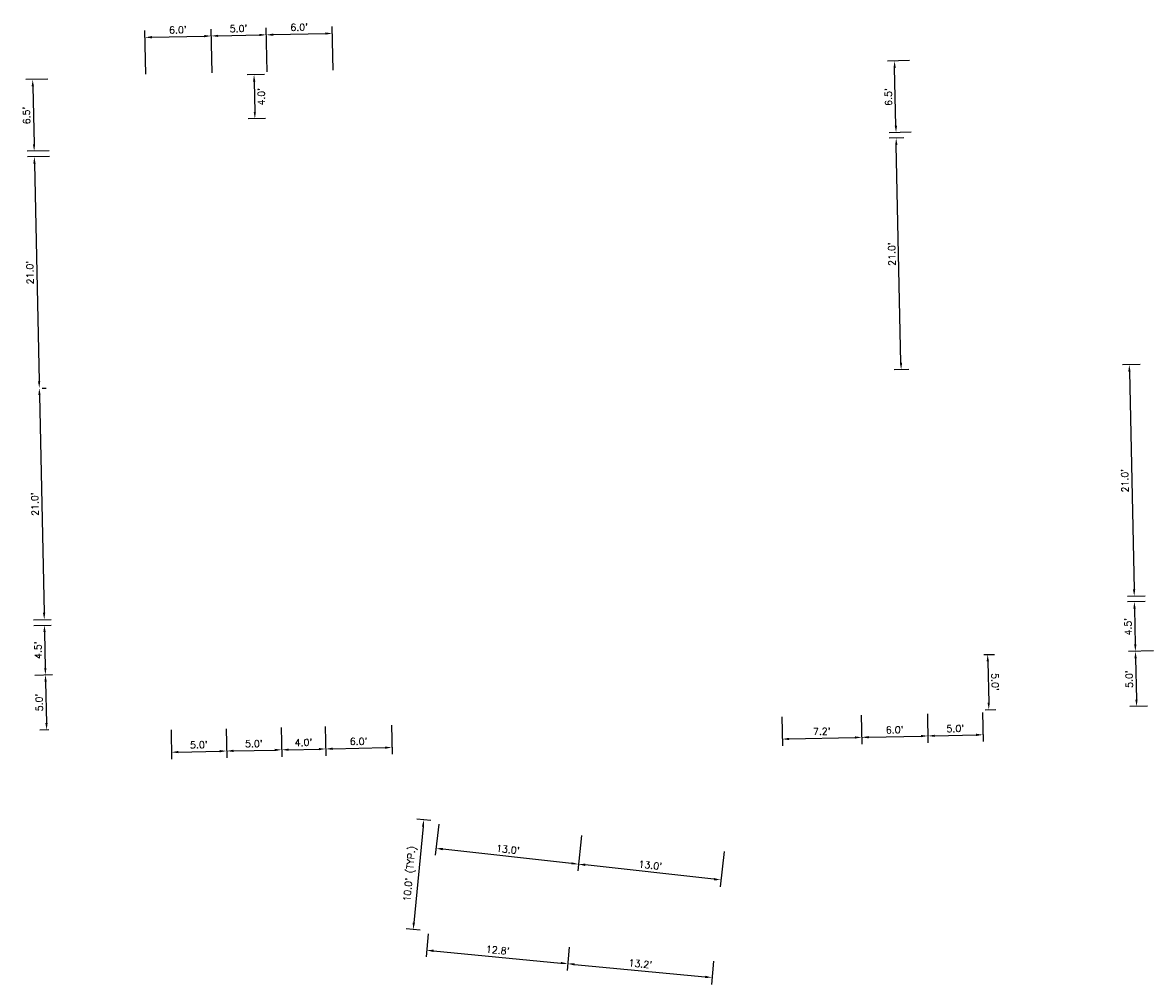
# Model space of a CAD drawing. Extents: x 1490373 to 1513128, y 652534 to 656452.
# Tile 3 of 6: x 1511265 to 1511368, y 652725 to 652812. Entities that reach past the tile are written whole.
import ezdxf

# ---------------------------------------------------------------- set-up
doc = ezdxf.new("R2010")
doc.units = 0
doc.header["$MEASUREMENT"] = 0
doc.header["$PDMODE"] = 34
doc.header["$PDSIZE"] = 0.004
doc.layers.add('P-INTER', color=7, linetype='Continuous')
doc.layers.add('SHEET_TXT', color=7, linetype='Continuous')
doc.styles.get("Standard").update_dxf_attribs({"font": 'simplex.shx'})
doc.dimstyles.new('COEC', dxfattribs={"dimscale": 13.9, "dimtxt": 0.18, "dimasz": 0.18, "dimexe": 0.18, "dimexo": 0.0625, "dimgap": 0.09, "dimtad": 1, "dimzin": 0, "dimdsep": 46, "dimtxsty": 'Standard', "dimcen": 0.09, "dimclrd": 256, "dimclre": 256, "dimclrt": 256, "dimaunit": 1, "dimadec": 4, "dimazin": 0, "dimtfac": 1, "dimtofl": 0, "dimtmove": 0, "dimatfit": 3, "dimfxl": 1, "dimtolj": 1, "dimtzin": 0, "dimlwd": -1, "dimlwe": -1, "dimarcsym": 0})

# ---------------------------------------------------------------- blocks, each defined once
blk = doc.blocks.new('*D360')
at = {"layer": 'Defpoints', "color": 0, "transparency": 16777216}
for p in [(1511301.77, 652729.63), (1511314.57, 652728.4), (1511314.4, 652726.66)]:
    blk.add_point(p, dxfattribs=at)
at = {"layer": 'SHEET_TXT', "transparency": 16777216}
for p, q in [((1511301.75, 652729.38), (1511301.55, 652727.27)), ((1511302.23, 652727.83), (1511313.78, 652726.72)), ((1511314.54, 652728.15), (1511314.34, 652726.04))]:
    blk.add_line(p, q, dxfattribs=at)
for points in [[(1511302.24, 652727.93), (1511302.22, 652727.72), (1511301.61, 652727.89)], [(1511313.79, 652726.83), (1511313.77, 652726.62), (1511314.4, 652726.66)]]:
    blk.add_solid(points, dxfattribs=at)
at = {"layer": 'SHEET_TXT', "transparency": 16777216, "insert": (1511308.06, 652727.89), "char_height": 0.625, "attachment_point": 5, "rotation": 354.5278}
blk.add_mtext("\\A1;12.8'", dxfattribs=at)
blk = doc.blocks.new('*D361')
at = {"layer": 'Defpoints', "color": 0, "transparency": 16777216}
for p in [(1511314.57, 652728.4), (1511327.65, 652727.15), (1511327.49, 652725.41)]:
    blk.add_point(p, dxfattribs=at)
at = {"layer": 'SHEET_TXT', "transparency": 16777216}
for p, q in [((1511314.54, 652728.15), (1511314.34, 652726.04)), ((1511315.02, 652726.6), (1511326.87, 652725.47)), ((1511327.63, 652726.9), (1511327.43, 652724.79))]:
    blk.add_line(p, q, dxfattribs=at)
for points in [[(1511315.03, 652726.71), (1511315.01, 652726.5), (1511314.4, 652726.66)], [(1511326.88, 652725.57), (1511326.86, 652725.36), (1511327.49, 652725.41)]]:
    blk.add_solid(points, dxfattribs=at)
at = {"layer": 'SHEET_TXT', "transparency": 16777216, "insert": (1511321, 652726.65), "char_height": 0.625, "attachment_point": 5, "rotation": 354.5278}
blk.add_mtext("\\A1;13.2'", dxfattribs=at)
blk = doc.blocks.new('*D362')
at = {"layer": 'Defpoints', "color": 0, "transparency": 16777216}
for p in [(1511315.69, 652738.53), (1511328.61, 652737.1), (1511315.37, 652735.69)]:
    blk.add_point(p, dxfattribs=at)
at = {"layer": 'SHEET_TXT', "transparency": 16777216}
for p, q in [((1511315.66, 652738.29), (1511315.31, 652735.07)), ((1511328.58, 652736.85), (1511328.23, 652733.64)), ((1511327.67, 652734.33), (1511316, 652735.62))]:
    blk.add_line(p, q, dxfattribs=at)
for points in [[(1511316.01, 652735.73), (1511315.98, 652735.52), (1511315.37, 652735.69)], [(1511327.68, 652734.43), (1511327.66, 652734.22), (1511328.29, 652734.26)]]:
    blk.add_solid(points, dxfattribs=at)
at = {"layer": 'SHEET_TXT', "transparency": 16777216, "insert": (1511321.9, 652735.59), "char_height": 0.625, "attachment_point": 5, "rotation": 353.6775}
blk.add_mtext("\\A1;13.0'", dxfattribs=at)
blk = doc.blocks.new('*D363')
at = {"layer": 'Defpoints', "color": 0, "transparency": 16777216}
for p in [(1511302.73, 652739.58), (1511315.69, 652738.53), (1511302.46, 652737.12)]:
    blk.add_point(p, dxfattribs=at)
at = {"layer": 'SHEET_TXT', "transparency": 16777216}
for p, q in [((1511302.7, 652739.33), (1511302.39, 652736.5)), ((1511315.66, 652738.29), (1511315.31, 652735.07)), ((1511314.75, 652735.76), (1511303.08, 652737.05))]:
    blk.add_line(p, q, dxfattribs=at)
for points in [[(1511303.09, 652737.16), (1511303.06, 652736.95), (1511302.46, 652737.12)], [(1511314.76, 652735.86), (1511314.74, 652735.66), (1511315.37, 652735.69)]]:
    blk.add_solid(points, dxfattribs=at)
at = {"layer": 'SHEET_TXT', "transparency": 16777216, "insert": (1511308.98, 652737.02), "char_height": 0.625, "attachment_point": 5, "rotation": 353.6775}
blk.add_mtext("\\A1;13.0'", dxfattribs=at)
blk = doc.blocks.new('*D364')
at = {"layer": 'Defpoints', "color": 0, "transparency": 16777216}
for p in [(1511351.91, 652754.69), (1511352.02, 652749.69), (1511352.6, 652749.7)]:
    blk.add_point(p, dxfattribs=at)
at = {"layer": 'SHEET_TXT', "transparency": 16777216}
for p, q in [((1511352.16, 652754.69), (1511353.12, 652754.71)), ((1511352.51, 652754.07), (1511352.59, 652750.33)), ((1511352.27, 652749.69), (1511353.23, 652749.71))]:
    blk.add_line(p, q, dxfattribs=at)
for points in [[(1511352.61, 652754.08), (1511352.4, 652754.07), (1511352.49, 652754.7)], [(1511352.69, 652750.33), (1511352.48, 652750.32), (1511352.6, 652749.7)]]:
    blk.add_solid(points, dxfattribs=at)
at = {"layer": 'SHEET_TXT', "transparency": 16777216, "insert": (1511353.17, 652752.21), "char_height": 0.625, "attachment_point": 5, "rotation": 271.2322}
blk.add_mtext("\\A1;5.0'", dxfattribs=at)
blk = doc.blocks.new('*D394')
at = {"layer": 'Defpoints', "color": 0, "transparency": 16777216}
for p in [(1511302.23, 652739.63), (1511300.39, 652729.76), (1511301.28, 652729.68)]:
    blk.add_point(p, dxfattribs=at)
at = {"layer": 'P-INTER', "transparency": 16777216}
for p, q in [((1511301.98, 652739.65), (1511300.72, 652739.78)), ((1511301.28, 652739.09), (1511300.45, 652730.38)), ((1511301.03, 652729.7), (1511299.76, 652729.82))]:
    blk.add_line(p, q, dxfattribs=at)
for points in [[(1511301.18, 652739.1), (1511301.38, 652739.08), (1511301.34, 652739.72)], [(1511300.34, 652730.39), (1511300.55, 652730.37), (1511300.39, 652729.76)]]:
    blk.add_solid(points, dxfattribs=at)
at = {"layer": 'P-INTER', "transparency": 16777216, "insert": (1511300.14, 652734.81), "char_height": 0.625, "attachment_point": 5, "rotation": 84.5278}
blk.add_mtext("\\A1;10.0' (TYP.)", dxfattribs=at)
blk = doc.blocks.new('*D424')
at = {"layer": 'Defpoints', "color": 0, "transparency": 16777216}
for p in [(1511283.41, 652748.21), (1511288.41, 652748.32), (1511288.46, 652746.06)]:
    blk.add_point(p, dxfattribs=at)
at = {"layer": 'P-INTER', "transparency": 16777216}
for p, q in [((1511283.42, 652747.96), (1511283.47, 652745.32)), ((1511288.41, 652748.07), (1511288.47, 652745.43)), ((1511284.08, 652745.96), (1511287.83, 652746.04))]:
    blk.add_line(p, q, dxfattribs=at)
for points in [[(1511284.08, 652746.07), (1511284.09, 652745.86), (1511283.46, 652745.95)], [(1511287.83, 652746.15), (1511287.83, 652745.94), (1511288.46, 652746.06)]]:
    blk.add_solid(points, dxfattribs=at)
at = {"layer": 'P-INTER', "transparency": 16777216, "insert": (1511285.94, 652746.62), "char_height": 0.625, "attachment_point": 5, "rotation": 1.2322}
blk.add_mtext("\\A1;5.0'", dxfattribs=at)
blk = doc.blocks.new('*D425')
at = {"layer": 'Defpoints', "color": 0, "transparency": 16777216}
for p in [(1511288.41, 652748.32), (1511292.41, 652748.41), (1511292.46, 652746.14)]:
    blk.add_point(p, dxfattribs=at)
at = {"layer": 'P-INTER', "transparency": 16777216}
for p, q in [((1511288.41, 652748.07), (1511288.47, 652745.43)), ((1511292.41, 652748.16), (1511292.47, 652745.52)), ((1511289.08, 652746.07), (1511291.83, 652746.13))]:
    blk.add_line(p, q, dxfattribs=at)
for points in [[(1511289.08, 652746.17), (1511289.08, 652745.97), (1511288.46, 652746.06)], [(1511291.83, 652746.23), (1511291.83, 652746.02), (1511292.46, 652746.14)]]:
    blk.add_solid(points, dxfattribs=at)
at = {"layer": 'P-INTER', "transparency": 16777216, "insert": (1511290.44, 652746.72), "char_height": 0.625, "attachment_point": 5, "rotation": 1.2322}
blk.add_mtext("\\A1;4.0'", dxfattribs=at)
blk = doc.blocks.new('*D426')
at = {"layer": 'Defpoints', "color": 0, "transparency": 16777216}
for p in [(1511347.02, 652749.58), (1511352.02, 652749.69), (1511352.07, 652747.42)]:
    blk.add_point(p, dxfattribs=at)
at = {"layer": 'P-INTER', "transparency": 16777216}
for p, q in [((1511347.03, 652749.33), (1511347.08, 652746.69)), ((1511352.03, 652749.44), (1511352.08, 652746.8)), ((1511347.7, 652747.33), (1511351.45, 652747.41))]:
    blk.add_line(p, q, dxfattribs=at)
for points in [[(1511347.69, 652747.43), (1511347.7, 652747.23), (1511347.07, 652747.32)], [(1511351.44, 652747.52), (1511351.45, 652747.31), (1511352.07, 652747.42)]]:
    blk.add_solid(points, dxfattribs=at)
at = {"layer": 'P-INTER', "transparency": 16777216, "insert": (1511349.56, 652747.99), "char_height": 0.625, "attachment_point": 5, "rotation": 1.2322}
blk.add_mtext("\\A1;5.0'", dxfattribs=at)
blk = doc.blocks.new('*D446')
at = {"layer": 'Defpoints', "color": 0, "transparency": 16777216}
for p in [(1511278.41, 652748.11), (1511283.41, 652748.21), (1511283.46, 652745.95)]:
    blk.add_point(p, dxfattribs=at)
at = {"layer": 'P-INTER', "transparency": 16777216}
for p, q in [((1511278.42, 652747.86), (1511278.47, 652745.22)), ((1511283.42, 652747.96), (1511283.47, 652745.32)), ((1511279.08, 652745.85), (1511282.83, 652745.94))]:
    blk.add_line(p, q, dxfattribs=at)
for points in [[(1511279.08, 652745.96), (1511279.09, 652745.75), (1511278.46, 652745.84)], [(1511282.83, 652746.04), (1511282.84, 652745.83), (1511283.46, 652745.95)]]:
    blk.add_solid(points, dxfattribs=at)
at = {"layer": 'P-INTER', "transparency": 16777216, "insert": (1511280.95, 652746.52), "char_height": 0.625, "attachment_point": 5, "rotation": 1.2322}
blk.add_mtext("\\A1;5.0'", dxfattribs=at)
blk = doc.blocks.new('*D447')
at = {"layer": 'Defpoints', "color": 0, "transparency": 16777216}
for p in [(1511292.41, 652748.41), (1511298.41, 652748.54), (1511298.45, 652746.27)]:
    blk.add_point(p, dxfattribs=at)
at = {"layer": 'P-INTER', "transparency": 16777216}
for p, q in [((1511292.41, 652748.16), (1511292.47, 652745.52)), ((1511298.41, 652748.29), (1511298.47, 652745.65)), ((1511293.08, 652746.16), (1511297.83, 652746.26))]:
    blk.add_line(p, q, dxfattribs=at)
for points in [[(1511293.08, 652746.26), (1511293.08, 652746.05), (1511292.46, 652746.14)], [(1511297.83, 652746.36), (1511297.83, 652746.15), (1511298.45, 652746.27)]]:
    blk.add_solid(points, dxfattribs=at)
at = {"layer": 'P-INTER', "transparency": 16777216, "insert": (1511295.44, 652746.83), "char_height": 0.625, "attachment_point": 5, "rotation": 1.2322}
blk.add_mtext("\\A1;6.0'", dxfattribs=at)
blk = doc.blocks.new('*D448')
at = {"layer": 'Defpoints', "color": 0, "transparency": 16777216}
for p in [(1511341.02, 652749.45), (1511347.02, 652749.58), (1511347.07, 652747.32)]:
    blk.add_point(p, dxfattribs=at)
at = {"layer": 'P-INTER', "transparency": 16777216}
for p, q in [((1511341.03, 652749.2), (1511341.09, 652746.56)), ((1511347.03, 652749.33), (1511347.08, 652746.69)), ((1511341.7, 652747.2), (1511346.45, 652747.3))]:
    blk.add_line(p, q, dxfattribs=at)
for points in [[(1511341.7, 652747.31), (1511341.7, 652747.1), (1511341.07, 652747.19)], [(1511346.44, 652747.41), (1511346.45, 652747.2), (1511347.07, 652747.32)]]:
    blk.add_solid(points, dxfattribs=at)
at = {"layer": 'P-INTER', "transparency": 16777216, "insert": (1511344.06, 652747.87), "char_height": 0.625, "attachment_point": 5, "rotation": 1.2322}
blk.add_mtext("\\A1;6.0'", dxfattribs=at)
blk = doc.blocks.new('*D449')
at = {"layer": 'Defpoints', "color": 0, "transparency": 16777216}
for p in [(1511333.81, 652749.3), (1511341.02, 652749.45), (1511341.07, 652747.19)]:
    blk.add_point(p, dxfattribs=at)
at = {"layer": 'P-INTER', "transparency": 16777216}
for p, q in [((1511333.81, 652749.05), (1511333.87, 652746.41)), ((1511341.03, 652749.2), (1511341.09, 652746.56)), ((1511334.48, 652747.05), (1511340.45, 652747.17))]:
    blk.add_line(p, q, dxfattribs=at)
for points in [[(1511334.48, 652747.15), (1511334.48, 652746.94), (1511333.85, 652747.03)], [(1511340.45, 652747.28), (1511340.45, 652747.07), (1511341.07, 652747.19)]]:
    blk.add_solid(points, dxfattribs=at)
at = {"layer": 'P-INTER', "transparency": 16777216, "insert": (1511337.45, 652747.73), "char_height": 0.625, "attachment_point": 5, "rotation": 1.2322}
blk.add_mtext("\\A1;7.2'", dxfattribs=at)
blk = doc.blocks.new('*D464')
at = {"layer": 'Defpoints', "color": 0, "transparency": 16777216}
for p in [(1511282.06, 652810.8), (1511282.14, 652807.2), (1511276.14, 652807.07)]:
    blk.add_point(p, dxfattribs=at)
at = {"layer": 'P-INTER', "transparency": 16777216}
for p, q in [((1511276.14, 652807.32), (1511276.05, 652811.29)), ((1511282.14, 652807.45), (1511282.05, 652811.42)), ((1511276.69, 652810.68), (1511281.44, 652810.78))]:
    blk.add_line(p, q, dxfattribs=at)
for points in [[(1511276.69, 652810.79), (1511276.69, 652810.58), (1511276.06, 652810.67)], [(1511281.44, 652810.89), (1511281.44, 652810.68), (1511282.06, 652810.8)]]:
    blk.add_solid(points, dxfattribs=at)
at = {"layer": 'P-INTER', "transparency": 16777216, "insert": (1511279.05, 652811.35), "char_height": 0.625, "attachment_point": 5, "rotation": 1.2322}
blk.add_mtext("\\A1;6.0'", dxfattribs=at)
blk = doc.blocks.new('*D465')
at = {"layer": 'Defpoints', "color": 0, "transparency": 16777216}
for p in [(1511287.06, 652810.9), (1511282.14, 652807.2), (1511287.14, 652807.31)]:
    blk.add_point(p, dxfattribs=at)
at = {"layer": 'P-INTER', "transparency": 16777216}
for p, q in [((1511282.14, 652807.45), (1511282.05, 652811.42)), ((1511287.13, 652807.56), (1511287.05, 652811.53)), ((1511282.69, 652810.81), (1511286.44, 652810.89))]:
    blk.add_line(p, q, dxfattribs=at)
for points in [[(1511282.69, 652810.91), (1511282.69, 652810.71), (1511282.06, 652810.8)], [(1511286.44, 652810.99), (1511286.44, 652810.79), (1511287.06, 652810.9)]]:
    blk.add_solid(points, dxfattribs=at)
at = {"layer": 'P-INTER', "transparency": 16777216, "insert": (1511284.55, 652811.47), "char_height": 0.625, "attachment_point": 5, "rotation": 1.2322}
blk.add_mtext("\\A1;5.0'", dxfattribs=at)
blk = doc.blocks.new('*D466')
at = {"layer": 'Defpoints', "color": 0, "transparency": 16777216}
for p in [(1511293.06, 652811.03), (1511287.14, 652807.31), (1511293.14, 652807.44)]:
    blk.add_point(p, dxfattribs=at)
at = {"layer": 'P-INTER', "transparency": 16777216}
for p, q in [((1511287.13, 652807.56), (1511287.05, 652811.53)), ((1511293.13, 652807.69), (1511293.05, 652811.66)), ((1511287.69, 652810.92), (1511292.44, 652811.02))]:
    blk.add_line(p, q, dxfattribs=at)
for points in [[(1511287.69, 652811.02), (1511287.69, 652810.81), (1511287.06, 652810.9)], [(1511292.43, 652811.12), (1511292.44, 652810.92), (1511293.06, 652811.03)]]:
    blk.add_solid(points, dxfattribs=at)
at = {"layer": 'P-INTER', "transparency": 16777216, "insert": (1511290.05, 652811.59), "char_height": 0.625, "attachment_point": 5, "rotation": 1.2322}
blk.add_mtext("\\A1;6.0'", dxfattribs=at)
blk = doc.blocks.new('*D468')
at = {"layer": 'Defpoints', "color": 0, "transparency": 16777216}
for p in [(1511287.14, 652807.31), (1511286.03, 652803.28), (1511287.23, 652803.31)]:
    blk.add_point(p, dxfattribs=at)
at = {"layer": 'P-INTER', "transparency": 16777216}
for p, q in [((1511286.89, 652807.3), (1511285.32, 652807.27)), ((1511285.96, 652806.66), (1511286.02, 652803.91)), ((1511286.98, 652803.3), (1511285.41, 652803.27))]:
    blk.add_line(p, q, dxfattribs=at)
for points in [[(1511286.07, 652806.66), (1511285.86, 652806.65), (1511285.95, 652807.28)], [(1511286.12, 652803.91), (1511285.92, 652803.9), (1511286.03, 652803.28)]]:
    blk.add_solid(points, dxfattribs=at)
at = {"layer": 'P-INTER', "transparency": 16777216, "insert": (1511286.61, 652805.29), "char_height": 0.625, "attachment_point": 5, "rotation": 91.2322}
blk.add_mtext("\\A1;4.0'", dxfattribs=at)

msp = doc.modelspace()

# ---------------------------------------------------------------- linework, layer by layer
at = {"layer": 'P-INTER'}
for p, q in [((1511267.235, 652806.878), (1511265.246, 652806.836)), ((1511265.884, 652806.224), (1511265.997, 652800.975)), ((1511267.375, 652800.38), (1511265.386, 652800.337)), ((1511267.386, 652799.88), (1511265.397, 652799.837)), ((1511266.035, 652799.226), (1511266.46, 652779.48)), ((1511366.327, 652781.003), (1511364.712, 652780.969)), ((1511365.35, 652780.357), (1511365.775, 652760.612)), ((1511266.723, 652778.861), (1511267.098, 652778.869)), ((1511266.723, 652778.861), (1511267.098, 652778.869)), ((1511266.487, 652778.231), (1511266.911, 652758.485)), ((1511366.779, 652760.008), (1511365.163, 652759.973)), ((1511366.79, 652759.508), (1511365.174, 652759.473)), ((1511365.813, 652758.862), (1511365.882, 652755.613)), ((1511265.963, 652757.84), (1511267.55, 652757.874)), ((1511265.973, 652757.34), (1511267.56, 652757.374)), ((1511266.949, 652756.736), (1511267.019, 652753.486)), ((1511367.524, 652755.023), (1511365.271, 652754.975)), ((1511367.524, 652755.023), (1511365.271, 652754.975)), ((1511365.909, 652754.363), (1511365.99, 652750.614)), ((1511266.07, 652752.841), (1511267.657, 652752.875)), ((1511266.07, 652752.841), (1511267.657, 652752.875)), ((1511267.046, 652752.237), (1511267.126, 652748.487)), ((1511366.994, 652750.01), (1511365.379, 652749.976)), ((1511267.348, 652747.867), (1511266.515, 652747.849))]:
    msp.add_line(p, q, dxfattribs=at)
for points in [[(1511265.989, 652806.226), (1511265.78, 652806.222), (1511265.871, 652806.849)], [(1511266.102, 652800.978), (1511265.893, 652800.973), (1511266.011, 652800.35)], [(1511266.139, 652799.228), (1511265.931, 652799.223), (1511266.022, 652799.851)], [(1511365.454, 652780.359), (1511365.246, 652780.355), (1511365.337, 652780.982)], [(1511266.564, 652779.483), (1511266.356, 652779.478), (1511266.473, 652778.855)], [(1511266.591, 652778.233), (1511266.382, 652778.228), (1511266.473, 652778.855)], [(1511365.879, 652760.614), (1511365.671, 652760.609), (1511365.788, 652759.987)], [(1511365.917, 652758.864), (1511365.708, 652758.86), (1511365.799, 652759.487)], [(1511267.015, 652758.487), (1511266.807, 652758.483), (1511266.925, 652757.86)], [(1511267.053, 652756.738), (1511266.845, 652756.733), (1511266.936, 652757.36)], [(1511365.987, 652755.615), (1511365.778, 652755.611), (1511365.896, 652754.988)], [(1511366.013, 652754.365), (1511365.805, 652754.361), (1511365.896, 652754.988)], [(1511267.123, 652753.489), (1511266.915, 652753.484), (1511267.032, 652752.861)], [(1511267.15, 652752.239), (1511266.942, 652752.234), (1511267.032, 652752.861)], [(1511366.094, 652750.616), (1511365.886, 652750.612), (1511366.003, 652749.989)], [(1511267.231, 652748.49), (1511267.022, 652748.485), (1511267.14, 652747.863)]]:
    msp.add_solid(points, dxfattribs=at)
at = {"layer": 'SHEET_TXT'}
for p, q in [((1511345.403, 652808.56), (1511343.418, 652808.517)), ((1511344.169, 652802.657), (1511344.056, 652807.906)), ((1511345.543, 652802.061), (1511343.558, 652802.018)), ((1511344.882, 652801.547), (1511343.568, 652801.519)), ((1511344.631, 652781.162), (1511344.207, 652800.907)), ((1511345.333, 652780.552), (1511344.02, 652780.523))]:
    msp.add_line(p, q, dxfattribs=at)
for points in [[(1511344.16, 652807.908), (1511343.952, 652807.903), (1511344.043, 652808.53)], [(1511344.273, 652802.659), (1511344.065, 652802.655), (1511344.183, 652802.032)], [(1511344.311, 652800.909), (1511344.103, 652800.905), (1511344.193, 652801.532)], [(1511344.736, 652781.164), (1511344.527, 652781.159), (1511344.645, 652780.537)]]:
    msp.add_solid(points, dxfattribs=at)

# ---------------------------------------------------------------- texts
at = {"layer": 'P-INTER', "char_height": 0.625, "attachment_point": 5, "rotation": 91.23222}
for s, insert in [("\\A1;6.5'", (1511265.319, 652803.586)), ("\\A1;21.0'", (1511265.625, 652789.34)), ("\\A1;21.0'", (1511364.941, 652770.471)), ("\\A1;21.0'", (1511266.077, 652768.344)), ("\\A1;4.5'", (1511365.226, 652757.224)), ("\\A1;4.5'", (1511266.362, 652755.098)), ("\\A1;5.0'", (1511365.328, 652752.475)), ("\\A1;5.0'", (1511266.464, 652750.349))]:
    msp.add_mtext(s, dxfattribs=dict(at, insert=insert))
at = {"layer": 'SHEET_TXT', "char_height": 0.625, "attachment_point": 5, "rotation": 91.23222}
for s, insert in [("\\A1;6.5'", (1511343.491, 652805.268)), ("\\A1;21.0'", (1511343.797, 652791.021))]:
    msp.add_mtext(s, dxfattribs=dict(at, insert=insert))

# ---------------------------------------------------------------- dimensions: what is measured, and where the dimension line sits
at = {"layer": 'P-INTER'}
for base, p1, p2, text, picture, middle in [((1511282.064, 652810.797), (1511276.142, 652807.07), (1511282.141, 652807.199), "6.0'", '*D464', (1511279.051, 652811.354)), ((1511287.062, 652810.904), (1511282.141, 652807.199), (1511287.14, 652807.306), "5.0'", '*D465', (1511284.55, 652811.472)), ((1511293.061, 652811.033), (1511287.14, 652807.306), (1511293.138, 652807.435), "6.0'", '*D466', (1511290.048, 652811.591)), ((1511292.456, 652746.142), (1511288.409, 652748.32), (1511292.408, 652748.406), "4.0'", '*D425', (1511290.443, 652746.721)), ((1511298.455, 652746.271), (1511292.408, 652748.406), (1511298.406, 652748.535), "6.0'", '*D447', (1511295.442, 652746.829))]:
    dim = msp.add_linear_dim(base=base, p1=p1, p2=p2, angle=181.23222, text=text, dimstyle='COEC', override={"dimscale": 5, "dimtxt": 0.125, "dimasz": 0.125, "dimexe": 0.125, "dimexo": 0.05, "dimgap": 0.05, "dimtmove": 1}, dxfattribs=at)
    dim.commit()
    dim.dimension.update_dxf_attribs({"geometry": picture, "text_midpoint": middle})
for p1, p2, distance, text, picture, middle in [((1511287.14, 652807.306), (1511287.226, 652803.307), -1.192, "4.0'", '*D468', (1511286.613, 652805.295)), ((1511333.805, 652749.297), (1511341.024, 652749.452), -2.264, "7.2'", '*D449', (1511337.45, 652747.732)), ((1511341.024, 652749.452), (1511347.023, 652749.581), -2.264, "6.0'", '*D448', (1511344.059, 652747.874)), ((1511347.023, 652749.581), (1511352.022, 652749.688), -2.264, "5.0'", '*D426', (1511349.558, 652747.993)), ((1511278.411, 652748.105), (1511283.41, 652748.213), -2.264, "5.0'", '*D446', (1511280.946, 652746.517)), ((1511283.41, 652748.213), (1511288.409, 652748.32), -2.264, "5.0'", '*D424', (1511285.944, 652746.624)), ((1511302.23, 652739.631), (1511301.276, 652729.676), -0.894, "10.0' (TYP.)", '*D394', (1511300.14, 652734.808))]:
    dim = msp.add_aligned_dim(p1=p1, p2=p2, distance=distance, text=text, dimstyle='COEC', override={"dimscale": 5, "dimtxt": 0.125, "dimasz": 0.125, "dimexe": 0.125, "dimexo": 0.05, "dimgap": 0.05}, dxfattribs=at)
    dim.commit()
    dim.dimension.update_dxf_attribs({"geometry": picture, "text_midpoint": middle})
at = {"layer": 'SHEET_TXT'}
for p1, p2, distance, text, picture, middle in [((1511351.914, 652754.687), (1511352.022, 652749.688), 0.579, "5.0'", '*D364', (1511353.168, 652752.214)), ((1511328.609, 652737.102), (1511315.689, 652738.533), 2.86, "13.0'", '*D362', (1511321.903, 652735.593)), ((1511301.774, 652729.628), (1511314.567, 652728.403), -1.749, "12.8'", '*D360', (1511308.063, 652727.894))]:
    dim = msp.add_aligned_dim(p1=p1, p2=p2, distance=distance, text=text, dimstyle='COEC', override={"dimscale": 5, "dimtxt": 0.125, "dimasz": 0.125, "dimexe": 0.125, "dimexo": 0.05, "dimgap": 0.05}, dxfattribs=at)
    dim.commit()
    dim.dimension.update_dxf_attribs({"geometry": picture, "text_midpoint": middle})
for base, p1, p2, angle, text, picture, middle in [((1511302.455, 652737.122), (1511315.689, 652738.533), (1511302.728, 652739.583), 353.67746, "13.0'", '*D363', (1511308.983, 652737.025)), ((1511327.488, 652725.408), (1511314.567, 652728.403), (1511327.655, 652727.149), 174.52776, "13.2'", '*D361', (1511321.004, 652726.655))]:
    dim = msp.add_linear_dim(base=base, p1=p1, p2=p2, angle=angle, text=text, dimstyle='COEC', override={"dimscale": 5, "dimtxt": 0.125, "dimasz": 0.125, "dimexe": 0.125, "dimexo": 0.05, "dimgap": 0.05, "dimtmove": 1}, dxfattribs=at)
    dim.commit()
    dim.dimension.update_dxf_attribs({"geometry": picture, "text_midpoint": middle})

doc.saveas('drawing.dxf')
